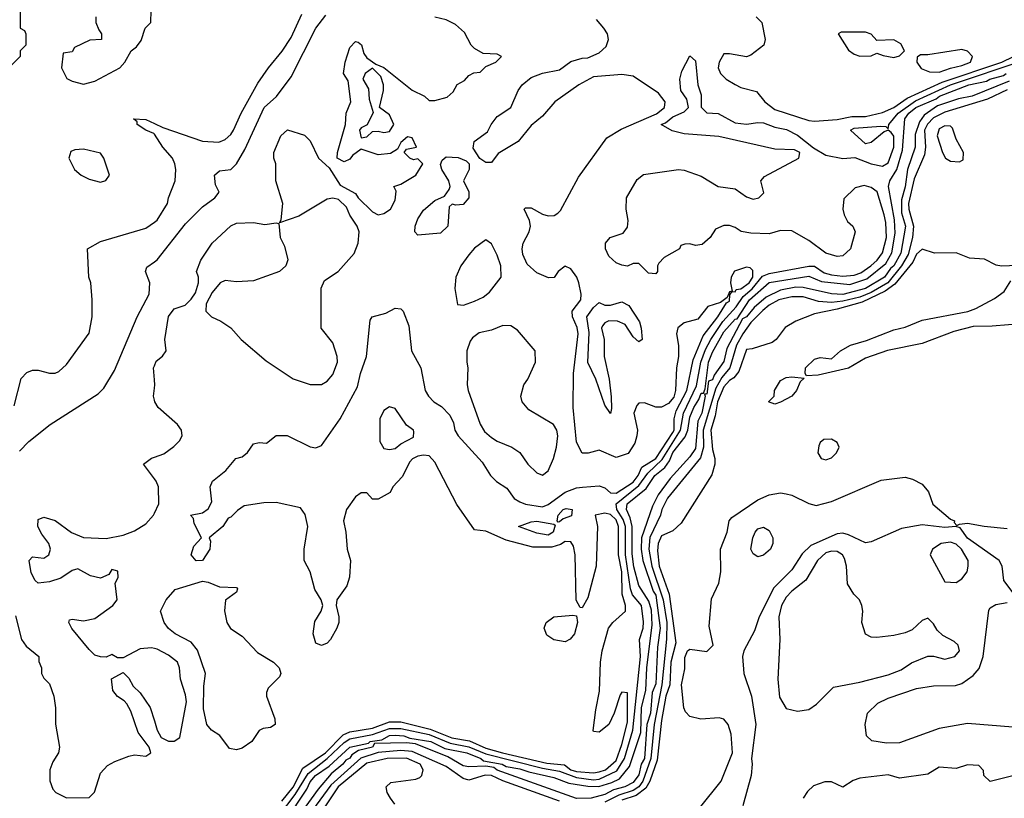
# Model space of a CAD drawing. Header units: inches. Extents: x 2380053 to 2584298, y 380219 to 546618.
# Tile 202 of 256: x 2459525 to 2463000, y 482049 to 484800. Entities that reach past the tile are written whole.
import ezdxf

# ---------------------------------------------------------------- set-up
doc = ezdxf.new("R2010")
doc.units = ezdxf.units.IN
doc.header["$MEASUREMENT"] = 0
doc.layers.add('C4458', color=7, linetype='Continuous')
doc.layers.add('C4468', color=7, linetype='Continuous')

msp = doc.modelspace()

# ---------------------------------------------------------------- linework, layer by layer
at = {"layer": 'C4458', "color": 2}
for points, elevation in [([(2459526, 484830), (2459526, 484770), (2459542, 484762), (2459546, 484750), (2459546, 484710), (2459526, 484690), (2459526, 484670), (2459488.4, 484631.6)], 46), ([(2459794, 484810), (2459794, 484790), (2459803.6, 484763.6), (2459814, 484750), (2459814, 484730), (2459772.7, 484727.3), (2459718, 484702), (2459710, 484686), (2459678, 484682), (2459672, 484630), (2459691.6, 484591.6), (2459710, 484582), (2459750, 484572), (2459790, 484582), (2459878, 484630), (2459895.3, 484650), (2459918, 484690), (2459936.5, 484703.5), (2459953.6, 484726.4), (2459968, 484770), (2459988, 484790), (2459988.4, 484831.6)], 46), ([(2460000, 484395), (2459998, 484398), (2459970, 484409.6), (2459939, 484430), (2459939, 484439), (2459926, 484450), (2459970, 484446.8), (2460000, 484432.8)], 42), ([(2459504.7, 483435.3), (2459530, 483532), (2459550, 483554), (2459570, 483562), (2459590, 483562), (2459630, 483551), (2459650, 483551.3), (2459663.1, 483556.9), (2459690, 483582), (2459770, 483692), (2459780.9, 483750), (2459780.9, 483810), (2459775.3, 483870), (2459769, 483890), (2459764, 483990), (2459810, 484016.3), (2459970, 484062.8), (2460000, 484084)], 42), ([(2459524.1, 483275.9), (2459557.2, 483310), (2459632.7, 483370), (2459802, 483478), (2459821.5, 483498.5), (2459859.2, 483560.8), (2459938.9, 483750), (2459981.7, 483830), (2459984.2, 483870), (2459969.2, 483910.8), (2459974, 483926), (2460000, 483944.1)], 38), ([(2460000, 483528), (2459997.2, 483570), (2460000, 483577.3)], 34), ([(2460000, 483456), (2459997.2, 483470), (2460000, 483498)], 34), ([(2460000, 483178.2), (2459962, 483230), (2459990, 483251.3), (2460000, 483254.8)], 34), ([(2460000, 482578.6), (2459990, 482581.2), (2459950, 482578), (2459890, 482546), (2459870, 482546), (2459850, 482558), (2459830, 482548), (2459810, 482548.7), (2459790, 482555.3), (2459770, 482575.3), (2459709.1, 482649.1), (2459698, 482670), (2459700.4, 482679.6), (2459710, 482682), (2459750, 482676), (2459790, 482684.7), (2459854, 482730), (2459869.2, 482750), (2459861.2, 482810), (2459872.7, 482830), (2459871.5, 482851.5), (2459850, 482857.2), (2459839.5, 482840.5), (2459810, 482827), (2459775.2, 482835.2), (2459730, 482859.7), (2459710, 482853.6), (2459670, 482827.6), (2459630, 482814), (2459589.5, 482809.5), (2459579.3, 482819.3), (2459565.6, 482845.6), (2459558, 482890), (2459570, 482902), (2459610, 482898), (2459628, 482910), (2459634, 482930), (2459628, 482950), (2459602.7, 482982.7), (2459588.7, 483010), (2459590, 483034), (2459610, 483042), (2459650, 483031.3), (2459707.9, 482987.9), (2459750, 482970.8), (2459830, 482966.8), (2459890, 482978.8), (2459930, 482994), (2459970, 483019.1), (2459997, 483050), (2460000, 483056.4)], 34), ([(2459510, 482694), (2459531.3, 482610), (2459547.1, 482587.1), (2459592, 482550), (2459592.7, 482532.7), (2459602, 482510), (2459602, 482490), (2459610, 482474), (2459630, 482454), (2459644.7, 482410), (2459650.9, 482369.1), (2459651.1, 482311.1), (2459664.7, 482230), (2459662, 482210), (2459642, 482178), (2459631.3, 482150), (2459631.1, 482111.1), (2459642, 482082), (2459652, 482070), (2459690, 482051), (2459770, 482052), (2459789, 482071), (2459810, 482138), (2459834.8, 482165.2), (2459860.1, 482179.9), (2459910, 482198.8), (2459930, 482202.8), (2459970, 482198), (2459988, 482210), (2459982, 482230), (2459942.5, 482282.5), (2459917.2, 482357.2), (2459903.1, 482383.1), (2459894, 482394), (2459870, 482408.7), (2459854, 482430), (2459848.4, 482471.6), (2459890, 482494), (2459910, 482474), (2459925.4, 482445.4), (2459950, 482422), (2459984.7, 482370), (2460000, 482322.9)], 34)]:
    msp.add_lwpolyline(points, dxfattribs=dict(at, elevation=elevation))
at = {"layer": 'C4458', "color": 2, "elevation": 46}
msp.add_lwpolyline([(2459750, 484342), (2459719.6, 484340.4), (2459705.4, 484334.6), (2459698, 484310), (2459718, 484270), (2459742, 484250), (2459770, 484236), (2459810, 484226), (2459828.9, 484231.1), (2459842, 484250), (2459822, 484310), (2459810, 484328)], close=True, dxfattribs=at)
at = {"layer": 'C4468', "color": 2}
for points, elevation in [([(2460000, 484432.8), (2460030, 484418.8), (2460170, 484371), (2460227.5, 484367.5), (2460250, 484376.3), (2460270, 484394), (2460279.6, 484410), (2460306.3, 484470), (2460364.9, 484575.1), (2460402.9, 484630), (2460451.8, 484688.2), (2460483, 484737), (2460521, 484819)], 42), ([(2460000, 483944.1), (2460010, 483951), (2460110, 484078.8), (2460170, 484138.8), (2460214, 484170), (2460229, 484190), (2460215.9, 484215.9), (2460212.3, 484250), (2460230, 484265.5), (2460270, 484270.8), (2460290, 484291), (2460318.9, 484341.1), (2460387.6, 484490), (2460431.5, 484528.5), (2460482.5, 484597.5), (2460569.6, 484770), (2460604.9, 484815.1)], 38), ([(2460000, 483577.3), (2460006.3, 483593.7), (2460029.1, 483610.9), (2460042, 483630), (2460037.2, 483670), (2460050, 483751.3), (2460070, 483778.8), (2460108.9, 483791.1), (2460130, 483812), (2460144.7, 483835.3), (2460155.3, 483870), (2460155.3, 483890), (2460149, 483910), (2460164, 483950), (2460204, 484010), (2460270, 484071), (2460290, 484081), (2460350, 484082.8), (2460390, 484076), (2460430, 484082), (2460439.6, 484079.6), (2460444.7, 484030), (2460459.6, 483999.6), (2460471.1, 483951.1), (2460464.7, 483930), (2460442, 483910), (2460350, 483877.2), (2460290, 483874), (2460250, 483879), (2460232, 483870), (2460204.5, 483835.5), (2460183.5, 483796.5), (2460182, 483770), (2460202, 483750), (2460235.3, 483735.3), (2460270, 483711.3), (2460306, 483670), (2460394.4, 483594.4), (2460490, 483531.3), (2460550, 483510.8), (2460590, 483510.8), (2460610, 483522.8), (2460630, 483546), (2460646, 483590), (2460645.2, 483610), (2460630, 483658), (2460588.7, 483710), (2460588.9, 483851.1), (2460601.2, 483878.8), (2460648.7, 483910), (2460705.6, 483974.4), (2460719, 484010), (2460722.7, 484050), (2460716.2, 484070), (2460689.7, 484109.7), (2460678, 484138), (2460650, 484164), (2460630, 484169), (2460610, 484165.2), (2460510, 484105.2), (2460442, 484082), (2460447.3, 484092.7), (2460454, 484150), (2460429, 484230), (2460428.7, 484290), (2460422, 484310), (2460422, 484330), (2460446.6, 484390), (2460470, 484410.7), (2460530, 484392), (2460550, 484371.3), (2460579.1, 484310), (2460616.7, 484276.7), (2460655.5, 484215.5), (2460710, 484186), (2460719.1, 484170), (2460770, 484120.5), (2460790, 484110.7), (2460810, 484114.8), (2460833.2, 484130), (2460850, 484162), (2460853.6, 484193.6), (2460846, 484210), (2460870, 484218.8), (2460922.7, 484250), (2460948, 484290), (2460930, 484308), (2460915.3, 484304.7), (2460902, 484310), (2460882, 484330), (2460890, 484342), (2460926, 484350), (2460910, 484382), (2460894, 484386), (2460870, 484366), (2460858, 484342), (2460833.3, 484326.7), (2460790, 484322), (2460730, 484342.7), (2460699.5, 484320.5), (2460690, 484307), (2460670, 484298), (2460645.2, 484310), (2460646, 484330), (2460675.3, 484430), (2460677.2, 484470), (2460693.2, 484510), (2460683.7, 484583.7), (2460667.6, 484610), (2460674, 484650), (2460690, 484701), (2460710, 484722.8), (2460719.8, 484719.8), (2460730.9, 484710.9), (2460739.8, 484679.8), (2460750, 484664.7), (2460782, 484642), (2460810, 484631.3), (2460910, 484551.3), (2460954, 484530), (2460970, 484514), (2460990, 484514), (2461033.6, 484526.4), (2461054.6, 484545.4), (2461068.9, 484571.1), (2461094.6, 484585.4), (2461110, 484602), (2461128.4, 484611.6), (2461150, 484614), (2461170, 484634), (2461206, 484650), (2461226, 484670), (2461210, 484678), (2461160.4, 484680.4), (2461130, 484698), (2461118, 484710), (2461094.6, 484754.6), (2461063.1, 484783.1), (2461030, 484799), (2460990, 484809)], 34), ([(2462124.7, 484810), (2462144.7, 484790), (2462156, 484730), (2462151, 484710), (2462105.4, 484674.6), (2462090, 484668), (2462030, 484679.3), (2462010, 484679), (2461993.4, 484650), (2461990.6, 484630), (2461999.1, 484610), (2462018.8, 484590), (2462050, 484570.6), (2462070, 484560.7), (2462126, 484546), (2462154.8, 484510), (2462190, 484483), (2462310, 484443.7), (2462330, 484441.1), (2462410, 484447.5), (2462462.2, 484457.8), (2462510, 484457.8), (2462570, 484472.4), (2462610, 484489.3), (2462657.8, 484522.2), (2462781.1, 484578.9), (2462991.2, 484650), (2463033.3, 484670)], 30), ([(2460450, 482039), (2460490, 482088.4), (2460524.2, 482155.8), (2460604.4, 482210), (2460666.5, 482273.5), (2460690, 482284.6), (2460770, 482297.5), (2460830, 482320.2), (2460870, 482320.1), (2460974.2, 482294.2), (2461050, 482263.4), (2461112.9, 482252.9), (2461170, 482226.2), (2461228.5, 482210), (2461385.9, 482174.1), (2461447.5, 482167.5), (2461470.4, 482150), (2461490, 482144.2), (2461550, 482139), (2461570, 482143.2), (2461592.8, 482150), (2461630, 482183.1), (2461650, 482239.1), (2461670, 482318), (2461670, 482422), (2461650, 482424), (2461644.7, 482415.3), (2461623.8, 482350), (2461604, 482310), (2461570, 482282.7), (2461550, 482286), (2461549.4, 482289.4), (2461558, 482362), (2461571.9, 482428.1), (2461574.7, 482530), (2461580.5, 482570), (2461602.9, 482650), (2461618.4, 482670), (2461663.6, 482710), (2461663.5, 482730), (2461651.6, 482770), (2461649.8, 482850), (2461638, 482910), (2461639.1, 483010), (2461630, 483032.9), (2461610, 483051.7), (2461590, 483057.2), (2461556.3, 483050), (2461563.8, 483010), (2461559.5, 482870), (2461530, 482758), (2461510, 482722), (2461503.1, 482723.1), (2461489.4, 482749.4), (2461486, 482910), (2461479.7, 482939.7), (2461470, 482956), (2461450, 482956.2), (2461434.1, 482945.9), (2461403.5, 482936.5), (2461336.6, 482936.6), (2461241.7, 482961.7), (2461170, 482992.7), (2461130, 482998), (2461067.5, 483087.5), (2460990, 483237.2), (2460970, 483259), (2460950, 483262), (2460930, 483258), (2460911.1, 483248.9), (2460902, 483238), (2460875.3, 483184.7), (2460842, 483150), (2460832, 483130), (2460790, 483106), (2460770, 483106), (2460750, 483128), (2460730, 483128.7), (2460710, 483114), (2460678.8, 483070), (2460668.2, 483030), (2460676.3, 482990), (2460680.5, 482930), (2460692.2, 482890), (2460688.9, 482831.1), (2460679.5, 482800.5), (2460644.7, 482750), (2460642, 482730), (2460651.3, 482690), (2460651.3, 482670), (2460644.7, 482650), (2460622, 482610), (2460610, 482598), (2460590, 482588.7), (2460570, 482598), (2460561.2, 482630), (2460566.3, 482673.7), (2460588.7, 482710), (2460595.3, 482730), (2460588.7, 482750), (2460566.8, 482786.8), (2460549.5, 482849.5), (2460529.2, 482890), (2460529.3, 482929.3), (2460541.7, 483010), (2460532.3, 483052.3), (2460515.8, 483075.8), (2460430, 483094.5), (2460386.8, 483093.2), (2460317.3, 483082.7), (2460293.4, 483066.6), (2460270, 483042), (2460261, 483039), (2460242, 483010), (2460194, 482970), (2460198, 482958), (2460196, 482930), (2460170.4, 482889.6), (2460148, 482888), (2460129.4, 482910), (2460139.3, 482940.7), (2460166, 482970), (2460140.4, 483020.4), (2460138, 483038), (2460128, 483050), (2460170, 483058), (2460190, 483072), (2460203.1, 483096.9), (2460197.2, 483150), (2460205.2, 483170), (2460252.9, 483207.1), (2460288, 483250), (2460310, 483256), (2460329.4, 483270.6), (2460350, 483302), (2460370, 483306), (2460396, 483304), (2460430, 483331), (2460469.1, 483330.9), (2460550, 483290.8), (2460570, 483287.3), (2460590, 483296), (2460655.6, 483390), (2460717.4, 483502.6), (2460727.6, 483550), (2460749.5, 483610.5), (2460762, 483738), (2460769.4, 483750.6), (2460817, 483763), (2460850, 483781), (2460870, 483778), (2460878, 483770), (2460898, 483718), (2460907.3, 483630), (2460940.7, 483570), (2460956, 483490), (2460967.3, 483470), (2460986.8, 483450), (2461014, 483434), (2461043.4, 483403.4), (2461055.6, 483375.6), (2461060.4, 483350), (2461072.7, 483330), (2461156.9, 483236.9), (2461186.4, 483190), (2461208.2, 483168.2), (2461244.8, 483144.8), (2461270, 483108.4), (2461290, 483096.4), (2461310, 483088.4), (2461370, 483079.5), (2461390, 483087.2), (2461450, 483130.4), (2461490, 483146.4), (2461511.2, 483148.8), (2461570, 483153), (2461590, 483145.7), (2461610, 483128.2), (2461630, 483126.8), (2461690, 483166), (2461708.3, 483190), (2461721, 483219), (2461770, 483249.4), (2461830, 483341.3), (2461834.5, 483350), (2461835.2, 483390), (2461842, 483418), (2461880.3, 483490), (2461902, 483598), (2461937.1, 483682.9), (2461989.6, 483750), (2462020.1, 483799.9), (2462030, 483804.9), (2462032.1, 483827.9), (2462040.2, 483839.8), (2462050, 483838.8), (2462053.9, 483846.1), (2462070, 483849.2), (2462099.8, 483870), (2462112.2, 483890), (2462113.3, 483913.3), (2462103.7, 483923.7), (2462090, 483925.6), (2462048.5, 483911.5), (2462036.3, 483890), (2462033.4, 483870), (2462039.6, 483840.4), (2462030, 483838), (2462022, 483818), (2461998.8, 483801.2), (2461953.4, 483786.6), (2461918.3, 483741.7), (2461870, 483729.5), (2461848.5, 483711.5), (2461843, 483690), (2461850.6, 483649.4), (2461850.7, 483610), (2461842.8, 483570), (2461839.5, 483490), (2461833.3, 483466.7), (2461815.4, 483444.6), (2461790, 483431.5), (2461770, 483431.5), (2461730, 483446.6), (2461710, 483445.2), (2461702.8, 483437.2), (2461693, 483410), (2461706, 483350), (2461703.8, 483330), (2461695.6, 483304.4), (2461672.7, 483267.3), (2461630, 483253.2), (2461570, 483279), (2461531.1, 483268.9), (2461510, 483268.7), (2461490, 483308), (2461478, 483430), (2461479.7, 483550), (2461496.2, 483690), (2461492.7, 483712.7), (2461476.4, 483750), (2461475.1, 483770), (2461505.1, 483810), (2461507.3, 483830), (2461498.4, 483870), (2461491.6, 483890), (2461470, 483919.3), (2461450, 483929), (2461426, 483910), (2461411.3, 483888.7), (2461391.6, 483888.4), (2461350, 483906), (2461316.1, 483936.1), (2461300.5, 483970), (2461298.7, 483990), (2461301.6, 484010), (2461323.6, 484050), (2461327.8, 484070), (2461324.7, 484090), (2461306, 484130), (2461310, 484135.5), (2461330, 484135.3), (2461370, 484112.4), (2461390, 484106.7), (2461411.6, 484108.4), (2461424.2, 484115.8), (2461434, 484126), (2461496.8, 484243.2), (2461597.2, 484382.8), (2461647.4, 484412.6), (2461773.1, 484466.9), (2461800.9, 484490), (2461803.5, 484510), (2461779.6, 484539.6), (2461690, 484599.7), (2461650, 484606), (2461550, 484598), (2461498.8, 484570), (2461414, 484510), (2461370, 484459.3), (2461330, 484426), (2461284, 484370), (2461213.4, 484326.6), (2461190, 484295.3), (2461170, 484295.3), (2461149.1, 484309.1), (2461126, 484346), (2461129, 484370), (2461176, 484404), (2461188.7, 484430), (2461210, 484458), (2461259, 484490), (2461284.5, 484550), (2461298, 484570), (2461330, 484595.3), (2461370, 484610.3), (2461430, 484623), (2461470, 484652.4), (2461510, 484663.8), (2461530, 484664.9), (2461570, 484683), (2461595.1, 484704.9), (2461603.7, 484730), (2461599.3, 484750), (2461586.6, 484770), (2461560.5, 484800.5)], 30), ([(2460442, 481990), (2460496.8, 482063.2), (2460542.5, 482137.5), (2460610, 482190.1), (2460670, 482246.6), (2460690, 482259.3), (2460770, 482275.2), (2460830, 482295.9), (2460870, 482296.4), (2460970, 482274.9), (2461044.7, 482244.7), (2461110, 482231.2), (2461170, 482206.5), (2461370, 482155.6), (2461430, 482145.4), (2461490, 482122.9), (2461550, 482114.8), (2461570, 482117.3), (2461633, 482147), (2461659.9, 482190), (2461689.3, 482290), (2461716.5, 482550), (2461713, 482610), (2461725.5, 482650), (2461727.3, 482672.7), (2461720.2, 482730), (2461688.1, 482768.1), (2461680.5, 482790), (2461662.9, 482910), (2461662.7, 483010), (2461654.6, 483034.6), (2461632.2, 483070), (2461630.8, 483090), (2461710, 483154.4), (2461741.8, 483198.2), (2461793.2, 483246.8), (2461856.9, 483350), (2461867.6, 483410), (2461913.4, 483506.6), (2461929.4, 483590.6), (2461945.3, 483634.7), (2461963.9, 483670), (2462006.9, 483733.1), (2462054.2, 483785.8), (2462078.3, 483821.7), (2462110.7, 483849.3), (2462146.7, 483893.3), (2462170, 483903.2), (2462310, 483929.4), (2462330, 483929.2), (2462365.1, 483905.1), (2462390, 483898.1), (2462430, 483893.9), (2462470, 483897), (2462494, 483906), (2462529.8, 483930), (2462551.5, 483950), (2462570, 483976.5), (2462584.3, 484030), (2462582.8, 484082.8), (2462576.8, 484110), (2462551.2, 484191.2), (2462530, 484207.4), (2462505.4, 484214.6), (2462474, 484206), (2462433.4, 484166.6), (2462430.5, 484130), (2462435.5, 484110), (2462446.7, 484086.7), (2462466, 484070), (2462474, 484050), (2462457, 483990), (2462430, 483965.4), (2462410, 483963.5), (2462370, 483975.1), (2462310, 484019.6), (2462250, 484053.6), (2462210, 484055.1), (2462170, 484043.5), (2462106, 484046), (2462071.6, 484051.6), (2462050, 484066), (2462030, 484072.7), (2462010, 484072.7), (2461980.7, 484059.3), (2461962, 484030), (2461934.4, 484005.6), (2461910, 484002), (2461890, 484008), (2461872.7, 484007.3), (2461858, 484002), (2461854, 483990), (2461799.8, 483960.2), (2461780.7, 483939.3), (2461776, 483930), (2461776, 483910), (2461770, 483902), (2461744.7, 483904.7), (2461710, 483938), (2461690, 483938), (2461670, 483928.7), (2461650, 483933.2), (2461630, 483941.2), (2461604.8, 483964.8), (2461592.7, 483990), (2461593.2, 484010), (2461609.4, 484030.6), (2461654.6, 484045.4), (2461670, 484066.8), (2461672.6, 484090), (2461665.1, 484130), (2461666.6, 484170), (2461704.9, 484235.1), (2461727.2, 484252.7), (2461850, 484270.4), (2461870, 484267.7), (2461930, 484247.3), (2461990, 484210.6), (2462050, 484202), (2462090, 484174), (2462113.8, 484166.2), (2462134, 484170), (2462151.5, 484188.5), (2462141.2, 484230), (2462154, 484246), (2462275.6, 484310), (2462278.4, 484330), (2462260.1, 484340.1), (2462190, 484342), (2461992.5, 484387.5), (2461870, 484396), (2461827.5, 484407.5), (2461789.4, 484429.4), (2461804.4, 484435.6), (2461830, 484457.1), (2461870, 484474), (2461886, 484490), (2461879.5, 484519.5), (2461859, 484550), (2461855.3, 484590), (2461862, 484618), (2461890, 484672), (2461910, 484654), (2461919.1, 484570), (2461930, 484534), (2461930.8, 484490.8), (2461950, 484471), (2461990, 484468), (2462050, 484435.3), (2462090, 484430.4), (2462130, 484437), (2462150, 484434.9), (2462190, 484420.2), (2462232, 484412), (2462270, 484392.2), (2462327.2, 484347.2), (2462370, 484321.6), (2462430, 484309.2), (2462473.3, 484313.3), (2462530, 484290.2), (2462570, 484282.3), (2462590, 484294.4), (2462610.6, 484350), (2462610, 484388.7), (2462601, 484401), (2462590, 484409.5), (2462576.1, 484403.9), (2462530, 484366.3), (2462510, 484360.7), (2462457.2, 484410), (2462470, 484417.1), (2462564, 484424), (2462582, 484422), (2462590, 484414), (2462592.3, 484430), (2462626.2, 484470), (2462686.5, 484513.5), (2462810, 484569), (2463070, 484656.8)], 26), ([(2460464, 481970), (2460538.1, 482081.9), (2460550, 482108.2), (2460568.8, 482130), (2460616.6, 482163.4), (2460690, 482230.2), (2460755.5, 482244.5), (2460762, 482250), (2460803.5, 482256.5), (2460830, 482270.8), (2460850, 482272.3), (2460881, 482270), (2460901.5, 482261.5), (2460975.5, 482250), (2461025.4, 482225.4), (2461103, 482210), (2461152.7, 482190), (2461162.2, 482182.2), (2461227.3, 482170), (2461242, 482162), (2461290, 482154.1), (2461322.5, 482142.5), (2461410, 482123.6), (2461463.1, 482103.1), (2461530, 482092.6), (2461568.6, 482091.4), (2461615.2, 482104.8), (2461641.6, 482118.4), (2461677.9, 482162.1), (2461717.8, 482282.2), (2461720.2, 482370), (2461734.7, 482430), (2461738, 482510), (2461757.6, 482662.4), (2461754.5, 482714.5), (2461745.8, 482745.8), (2461710, 482800.7), (2461692.9, 482867.1), (2461686.6, 482913.4), (2461686.6, 483010), (2461679.7, 483039.7), (2461666.2, 483070), (2461668.9, 483090), (2461735.9, 483144.1), (2461766.2, 483190), (2461802.4, 483217.6), (2461818.4, 483241.6), (2461830, 483271.4), (2461873.3, 483326.7), (2461883.2, 483350), (2461890, 483395.5), (2461904.2, 483430), (2461922.2, 483457.8), (2461930, 483480.5), (2461938.9, 483481.1), (2461944.7, 483495.3), (2461956.4, 483590), (2461970, 483625.5), (2462010, 483696.9), (2462050, 483742), (2462056.9, 483743.1), (2462100.4, 483810), (2462170, 483871.9), (2462310, 483894.2), (2462355.2, 483875.2), (2462455.5, 483864.5), (2462515.7, 483884.3), (2462581.8, 483938.2), (2462603.3, 483976.7), (2462614.6, 484045.4), (2462612.4, 484092.4), (2462591.6, 484210), (2462596.2, 484230), (2462621, 484270), (2462640.9, 484339.1), (2462648.8, 484450), (2462663.1, 484470), (2462688.7, 484490), (2462760, 484520), (2462771.8, 484530), (2462875.1, 484570), (2462937.3, 484582.7), (2462949.6, 484590), (2462997.3, 484602.7), (2463007.6, 484610)], 22), ([(2463017.7, 484582.3), (2462887.3, 484530), (2462839.3, 484520.7), (2462764.8, 484495.2), (2462717.8, 484462.2), (2462700.9, 484439), (2462685.5, 484394.5), (2462686, 484350), (2462659.2, 484270), (2462650, 484209.3), (2462637.1, 484162.9), (2462638, 484118), (2462652.2, 484070), (2462635.1, 483975.1), (2462610.1, 483930), (2462598.6, 483921.4), (2462578, 483890), (2462510, 483849.9), (2462430, 483829.2), (2462390, 483831.3), (2462290, 483854), (2462265.1, 483854.9), (2462210, 483844.1), (2462159.9, 483820.1), (2462117.2, 483782.8), (2462090, 483749.8), (2462076.5, 483743.5), (2462021.5, 483638.5), (2462010, 483592.3), (2461976.2, 483543.8), (2461970, 483528), (2461956.8, 483523.2), (2461950, 483477.2), (2461942, 483478), (2461944, 483470), (2461932.7, 483410), (2461918.2, 483381.8), (2461910, 483284.5), (2461890, 483255.1), (2461820.5, 483179.5), (2461778.2, 483121.8), (2461758.4, 483081.6), (2461720.2, 482970), (2461718.4, 482930), (2461724, 482890), (2461761, 482781), (2461770, 482767.3), (2461785.3, 482650), (2461776.2, 482583.8), (2461770, 482454), (2461757.2, 482422.8), (2461751.2, 482350), (2461738.4, 482310), (2461730.7, 482190), (2461718.8, 482170), (2461710, 482132.3), (2461690, 482105.8), (2461660.5, 482090), (2461620.6, 482079.4), (2461590, 482062.5), (2461542, 482050), (2461490, 482048.9), (2461210, 482149.1), (2461198.9, 482158.9), (2461170, 482162.9), (2461110, 482160.5), (2461090, 482164.8), (2461035.7, 482195.7), (2460921.6, 482241.6), (2460890, 482245.4), (2460776.9, 482243.1), (2460770.5, 482230), (2460721.2, 482218.8), (2460697.3, 482202.7), (2460690, 482191.8), (2460676, 482184), (2460665.3, 482170), (2460623.8, 482136.2), (2460578.3, 482081.7), (2460520, 482000)], 22), ([(2463010, 484551.7), (2462940.9, 484519.1), (2462790, 484472.6), (2462750, 484452.9), (2462729.2, 484430.8), (2462718.7, 484410), (2462722.7, 484350), (2462718.2, 484321.8), (2462682.4, 484237.6), (2462662.2, 484150), (2462663.3, 484130), (2462679.5, 484070), (2462676.8, 484030), (2462660.7, 483970), (2462638, 483930), (2462589.4, 483870), (2462530, 483836.6), (2462490, 483820.1), (2462430, 483805.3), (2462390, 483800.5), (2462344, 483804), (2462290, 483820.7), (2462250, 483821), (2462204.2, 483810), (2462170, 483791.3), (2462147.5, 483772.5), (2462106.2, 483730), (2462078, 483690), (2462055, 483650), (2462031.8, 483570), (2462003.7, 483536.3), (2461981.7, 483498.3), (2461937.2, 483350), (2461938.5, 483290), (2461927.4, 483252.6), (2461811.6, 483110), (2461791.5, 483070), (2461786.4, 483050), (2461749.1, 482970.9), (2461745.5, 482930), (2461755.8, 482870), (2461796.6, 482750), (2461809, 482670), (2461808.4, 482611.6), (2461791.3, 482450), (2461764.7, 482310), (2461752.8, 482190), (2461725, 482110), (2461710.1, 482090), (2461690, 482076.9), (2461639.8, 482060.2), (2461590, 482035.8)], 26), ([(2460000, 484084), (2460010, 484091), (2460046, 484150), (2460049.4, 484170.6), (2460073.2, 484230), (2460076, 484270), (2460072.3, 484290), (2460063.7, 484310), (2460029.7, 484349.7), (2460000, 484395)], 42), ([(2463130, 483935.1), (2462990, 483928.7), (2462972.1, 483932.1), (2462930, 483954), (2462877.6, 483957.6), (2462830, 483976.2), (2462754.5, 483974.5), (2462710, 483989.3), (2462690, 483971.8), (2462677.2, 483942.8), (2462614.1, 483866), (2462579.7, 483840.3), (2462498.3, 483801.7), (2462410, 483776.8), (2462330, 483760.4), (2462265, 483735.1), (2462227.4, 483712.6), (2462195.3, 483670), (2462180.4, 483659.6), (2462110, 483637.2), (2462090, 483635.3), (2462063.5, 483556.5), (2462045.7, 483534.3), (2462030, 483525.1), (2462010, 483503.1), (2461988.4, 483450), (2461979.5, 483400.5), (2461964, 483350), (2461970, 483282), (2461978.8, 483250), (2461978.8, 483230), (2461967.9, 483192.1), (2461859.2, 483020.8), (2461830, 482994.5), (2461790, 482977), (2461778.4, 482950), (2461775.8, 482924.2), (2461781.7, 482870), (2461817.1, 482770), (2461841.1, 482598.9), (2461823, 482530), (2461819.7, 482450), (2461806, 482410), (2461790, 482324), (2461775.4, 482184.6), (2461748.9, 482110), (2461734.9, 482085.1), (2461701.1, 482058.9), (2461650, 482043.4)], 30), ([(2463130, 483731.5), (2462957.1, 483717.1), (2462890, 483716.2), (2462822, 483698), (2462710, 483655.4), (2462588.4, 483631.6), (2462510, 483603.7), (2462450, 483569), (2462343.7, 483543.7), (2462302, 483542), (2462298, 483550), (2462299, 483570), (2462330, 483601), (2462350, 483606), (2462390, 483602), (2462422, 483630), (2462458, 483650), (2462513.8, 483666.2), (2462610, 483704.4), (2462650, 483713.4), (2462710, 483738.9), (2462871.5, 483768.5), (2462900.1, 483779.9), (2462965.6, 483814.4), (2463000.4, 483839.6), (2463023.1, 483876.9)], 30), ([(2460000, 483498), (2460001.2, 483510), (2460000, 483528)], 34), ([(2460000, 483254.8), (2460033.6, 483266.4), (2460068.4, 483291.6), (2460088.4, 483311.6), (2460098, 483330), (2460095.3, 483350), (2460082, 483370), (2460014, 483430), (2460001.2, 483450), (2460000, 483456)], 34), ([(2460000, 483056.4), (2460015.6, 483090), (2460015.1, 483150), (2460006, 483170), (2460000, 483178.2)], 34), ([(2461924.9, 482015.1), (2462001.2, 482110), (2462041.2, 482210), (2462036.1, 482276.1), (2462026, 482310), (2462010, 482329.2), (2461993.4, 482333.4), (2461929.4, 482329.4), (2461890, 482339), (2461875.1, 482355.1), (2461869.5, 482369.5), (2461861.2, 482450), (2461872.7, 482507.3), (2461872.7, 482547.3), (2461882, 482570), (2461890, 482576), (2461950, 482568.2), (2461973.2, 482590), (2461958, 482658), (2461966.3, 482753.7), (2461993.2, 482810), (2461999.3, 482850), (2461998, 482930), (2462022.7, 482990), (2462029, 483030), (2462038.4, 483041.6), (2462130, 483103.8), (2462170, 483121.6), (2462210, 483128), (2462230, 483125.5), (2462250, 483120.5), (2462310, 483090.7), (2462336, 483084), (2462390, 483097.3), (2462566.3, 483173.7), (2462650, 483184), (2462676.7, 483176.7), (2462710, 483158.8), (2462732.3, 483132.3), (2462748.5, 483088.5), (2462810, 483035.5), (2462824.7, 483030), (2462823.6, 483023.6), (2462832.7, 483012.7), (2462842, 483018), (2462870, 483021.3), (2462929.6, 483010.4), (2463010, 483003)], 30), ([(2463035.3, 482770), (2462999.3, 482819.3), (2462992.7, 482870), (2462982.7, 482890), (2462870, 482968.5), (2462844.8, 483004.8), (2462829.7, 483009.7), (2462790, 483006), (2462710, 483015.1), (2462637.3, 483002.7), (2462530, 482956), (2462510, 482952.3), (2462450, 482979.6), (2462430, 482985.6), (2462410, 482983.6), (2462317.3, 482942.7), (2462287.3, 482912.7), (2462250, 482857), (2462186.5, 482793.5), (2462134.9, 482690), (2462119, 482641), (2462081, 482570), (2462076, 482550), (2462081, 482490), (2462107.7, 482410), (2462123, 482310), (2462107.7, 482190), (2462110.4, 482170), (2462106.7, 482130), (2462077.5, 482022.5)], 30), ([(2463030, 482300.5), (2462870, 482314), (2462770, 482296.2), (2462630, 482245.1), (2462584.5, 482244.5), (2462532.7, 482252.7), (2462514, 482270), (2462509, 482310), (2462518, 482350), (2462554.2, 482385.8), (2462590, 482403.7), (2462690, 482436.9), (2462750, 482446.7), (2462828, 482448), (2462850, 482454.9), (2462890, 482483.8), (2462912.1, 482507.9), (2462925.4, 482550), (2462945.6, 482714.4), (2462950, 482722), (2462970, 482734), (2463010, 482741)], 30), ([(2460000, 482322.9), (2460010.5, 482290.5), (2460024.5, 482264.5), (2460050, 482251), (2460070, 482251), (2460090, 482264.7), (2460113.3, 482390), (2460110, 482415.3), (2460092.3, 482470), (2460089.2, 482510), (2460081.2, 482530), (2460050, 482555.1), (2460010, 482576), (2460000, 482578.6)], 34), ([(2461430, 482039.2), (2461230, 482111.3), (2461190, 482129.8), (2461168.3, 482131.7), (2461110, 482113.1), (2461090, 482119.2), (2461030, 482161.5), (2460910, 482215.3), (2460870, 482218.4), (2460790, 482211.6), (2460729.2, 482190.8), (2460623.6, 482096.4), (2460545, 481990)], 26), ([(2460849.4, 482029.4), (2460834, 482050), (2460822, 482070), (2460818, 482090), (2460834.6, 482105.4), (2460922.7, 482117.3), (2460937, 482123), (2460944, 482130), (2460949.2, 482150), (2460938.4, 482170), (2460890, 482191.9), (2460822, 482190), (2460750, 482174), (2460649.3, 482090), (2460584.9, 481995.1)], 30), ([(2463030, 482128.7), (2462950, 482108.7), (2462928, 482130), (2462927.3, 482147.3), (2462910, 482166), (2462870, 482168), (2462830, 482155.3), (2462770, 482159), (2462730, 482135.3), (2462630, 482121.2), (2462590, 482132.3), (2462490, 482121.2), (2462467.1, 482112.9), (2462430, 482089), (2462390, 482108), (2462367.3, 482107.3), (2462326.4, 482093.6), (2462306, 482074), (2462290.5, 482049.5)], 34)]:
    msp.add_lwpolyline(points, dxfattribs=dict(at, elevation=elevation))
for points, elevation in [([(2462510, 484755.3), (2462424.7, 484755.3), (2462414, 484750), (2462450, 484692), (2462470, 484678), (2462490, 484671.3), (2462530, 484672), (2462550, 484682), (2462572.7, 484672.7), (2462610, 484666), (2462630, 484672), (2462648, 484690), (2462634.6, 484714.6), (2462610, 484728), (2462550, 484726), (2462530, 484748)], 34), ([(2462850, 484694), (2462730, 484675.3), (2462704.7, 484675.3), (2462692.7, 484667.3), (2462692, 484650), (2462707.1, 484627.1), (2462736, 484616), (2462770, 484614), (2462810, 484628.4), (2462850, 484637.3), (2462881.2, 484650), (2462888.7, 484670), (2462870, 484688.7)], 34), ([(2460770, 484628), (2460744.7, 484610), (2460736, 484590), (2460755.9, 484555.9), (2460758.8, 484518.8), (2460772, 484472), (2460751.3, 484428.7), (2460730, 484418), (2460724.7, 484410), (2460730, 484382), (2460750, 484386), (2460770, 484404.7), (2460790, 484406), (2460810, 484401), (2460830, 484404.7), (2460845.2, 484430), (2460830, 484464), (2460795.3, 484490), (2460809.3, 484550), (2460809.3, 484570), (2460799.3, 484599.3)], 34), ([(2462790, 484425.2), (2462770, 484414), (2462763, 484390), (2462782.4, 484330), (2462793.4, 484310), (2462810, 484300.3), (2462842, 484298), (2462850, 484302), (2462855.3, 484304.7), (2462856, 484330), (2462830, 484378), (2462817, 484417), (2462810, 484424)], 30), ([(2461064.7, 484144.7), (2461051.6, 484148.4), (2461041, 484139), (2461036, 484070), (2461010, 484046), (2460930, 484039), (2460919, 484050), (2460920.9, 484070), (2460930, 484096), (2460950, 484126.8), (2460990, 484161), (2461024, 484176), (2461040.2, 484199.8), (2461044, 484210), (2461039, 484230), (2461014.5, 484270), (2461010, 484288), (2461016.2, 484303.8), (2461030, 484315.5), (2461072.8, 484312.8), (2461100.7, 484300.7), (2461111.3, 484290), (2461111, 484270), (2461090.8, 484230), (2461110, 484192), (2461110.4, 484170), (2461090, 484146.6)], 30), ([(2461170, 484022), (2461130, 483993.2), (2461110, 483969.2), (2461082, 483930), (2461064, 483890), (2461060.7, 483850), (2461070, 483794), (2461091.6, 483791.6), (2461130, 483806), (2461160.2, 483819.8), (2461183.2, 483836.8), (2461224, 483890), (2461222.7, 483930), (2461210, 483968), (2461190, 484008)], 34), ([(2461710, 483662), (2461690, 483679), (2461662.5, 483722.5), (2461634.8, 483734.8), (2461604, 483736), (2461590.7, 483729.3), (2461582, 483718), (2461578.8, 483710), (2461587.7, 483670), (2461588, 483610), (2461605.5, 483530), (2461612.7, 483467.3), (2461614, 483426), (2461610, 483408.7), (2461590, 483438), (2461558, 483530), (2461530, 483588.7), (2461534.5, 483694.5), (2461526.9, 483750), (2461550, 483782.8), (2461570, 483801), (2461590, 483791.3), (2461610, 483791.3), (2461650, 483802.8), (2461674.8, 483790), (2461712.3, 483732.3), (2461719.1, 483710), (2461722, 483670)], 26), ([(2461230, 483719), (2461190, 483702.7), (2461146.8, 483693.2), (2461123.5, 483676.5), (2461115.3, 483664.7), (2461102.8, 483630), (2461102.8, 483590), (2461106.8, 483570), (2461104, 483510), (2461107.7, 483490), (2461150, 483371.3), (2461165.5, 483345.5), (2461190, 483324), (2461210, 483310.8), (2461262, 483290), (2461290, 483271.3), (2461318, 483230), (2461350, 483198.8), (2461370, 483191), (2461390, 483206), (2461409.3, 483250), (2461419.5, 483290), (2461424.5, 483330), (2461420.9, 483350), (2461409, 483370), (2461322, 483422), (2461299, 483450), (2461294, 483470), (2461304, 483510), (2461319, 483530), (2461345.2, 483590), (2461344, 483630), (2461282.5, 483702.5), (2461258.6, 483718.6)], 34), ([(2462190, 483442), (2462168, 483450), (2462188, 483470), (2462189, 483490), (2462210, 483524.7), (2462230, 483536.3), (2462250, 483538.8), (2462294, 483534), (2462279.6, 483520.4), (2462266.8, 483490), (2462250.7, 483470), (2462210, 483449)], 30), ([(2460830, 483432), (2460810, 483419.3), (2460796.3, 483390), (2460796, 483310), (2460810, 483284.7), (2460830, 483281), (2460850, 483284.7), (2460870, 483302), (2460914.6, 483325.4), (2460916.4, 483343.6), (2460915.3, 483350), (2460890, 483368), (2460850, 483426.6)], 30), ([(2462390, 483318), (2462363.6, 483316.4), (2462350, 483306), (2462345.4, 483294.6), (2462342, 483270), (2462354, 483250), (2462370, 483244.7), (2462390, 483252), (2462408, 483270), (2462418, 483290), (2462410, 483306)], 34), ([(2461425.2, 483025.2), (2461422, 483030), (2461425.1, 483050), (2461442.7, 483070), (2461453.5, 483073.5), (2461474.8, 483070), (2461472.5, 483047.5), (2461443, 483037), (2461430, 483026.6)], 26), ([(2461390, 482978.7), (2461350, 482986.6), (2461286, 483010), (2461330, 483025.5), (2461350, 483028), (2461410, 483018), (2461414.8, 483014.8), (2461407.7, 482990)], 26), ([(2462130, 482902), (2462113.6, 482913.6), (2462106, 482930), (2462112.7, 482970), (2462121.2, 482990), (2462130, 483001), (2462150, 483006.8), (2462170, 482996), (2462182.8, 482970), (2462182.8, 482950), (2462174.8, 482930), (2462150, 482908.7)], 26), ([(2462810, 482954.7), (2462778, 482950), (2462746.8, 482930), (2462738.8, 482910), (2462790, 482814), (2462830, 482812), (2462850, 482824.7), (2462869, 482850), (2462872.7, 482870), (2462872.3, 482890), (2462849.4, 482930), (2462830, 482947)], 34), ([(2462390, 482923), (2462370, 482916.3), (2462341.3, 482890), (2462299.6, 482820.4), (2462250, 482781.6), (2462230, 482759.5), (2462213.7, 482730), (2462204.4, 482690), (2462208, 482610), (2462200.5, 482470), (2462206.6, 482406.6), (2462230, 482366.8), (2462270, 482357.3), (2462310, 482362.8), (2462337.5, 482382.5), (2462398, 482442), (2462490, 482459.3), (2462590, 482486), (2462636.9, 482503.1), (2462672.3, 482527.7), (2462730, 482552), (2462750, 482552), (2462790, 482541), (2462826, 482550), (2462842, 482570), (2462838, 482590), (2462823.1, 482603.1), (2462784, 482624), (2462763.1, 482643.1), (2462750, 482666), (2462730, 482686), (2462710, 482678), (2462675.3, 482644.7), (2462650, 482634), (2462610, 482624), (2462550, 482617.2), (2462530, 482619), (2462510, 482629), (2462497.2, 482670), (2462501.2, 482710), (2462497.2, 482730), (2462489, 482750), (2462469, 482770), (2462446.6, 482806.6), (2462442.9, 482870), (2462436.6, 482896.6), (2462429.3, 482910), (2462410, 482921.6)], 34), ([(2460290, 482220.9), (2460265.6, 482225.6), (2460231.2, 482271.2), (2460201.2, 482290), (2460185.1, 482310), (2460174, 482366), (2460174.8, 482445.2), (2460180.9, 482490), (2460152.4, 482572.4), (2460130, 482600.7), (2460073.2, 482630), (2460050, 482649.5), (2460035.1, 482670), (2460021.2, 482710), (2460042, 482750), (2460073.2, 482786.8), (2460170, 482816.3), (2460190, 482813.4), (2460230, 482796.3), (2460290, 482794), (2460294, 482790), (2460290, 482778), (2460250.6, 482749.4), (2460247.7, 482712.3), (2460255.5, 482670), (2460268.9, 482648.9), (2460310, 482622), (2460364.4, 482564.4), (2460420.7, 482530), (2460440.5, 482510), (2460446, 482490), (2460441.3, 482478.7), (2460402, 482438), (2460396.4, 482423.6), (2460395.8, 482410), (2460424.9, 482330), (2460426, 482310), (2460410, 482299.3), (2460384, 482296), (2460370.6, 482289.4), (2460344, 482250), (2460310, 482226.6)], 30), ([(2461450, 482602.7), (2461410, 482609.4), (2461385.4, 482625.4), (2461376, 482650), (2461382.7, 482670), (2461410, 482690.7), (2461476.9, 482696.9), (2461490, 482694), (2461494, 482670), (2461482.8, 482630), (2461467.9, 482612.1)], 30)]:
    msp.add_lwpolyline(points, close=True, dxfattribs=dict(at, elevation=elevation))

doc.saveas('drawing.dxf')
